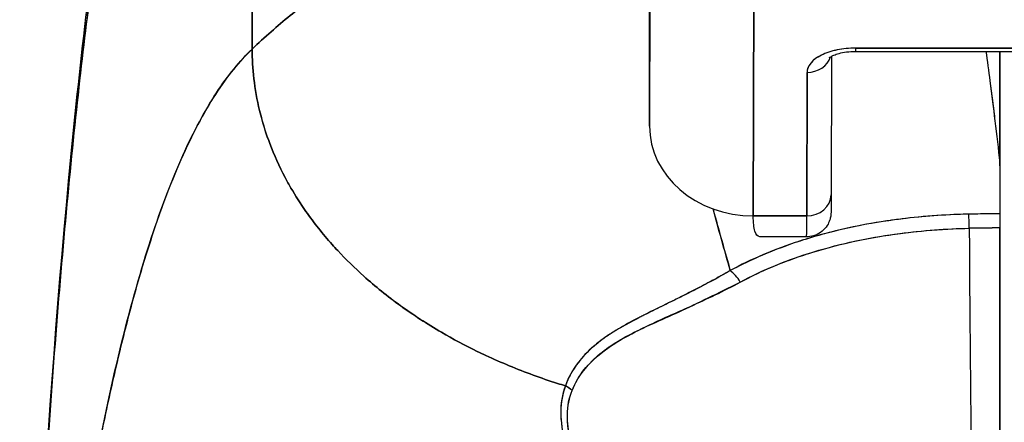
# Model space of a CAD drawing. Extents: x 785 to 1232, y 18 to 306.
# Tile 21 of 232: x 912.603 to 913.35, y 110.131 to 110.437. Entities that reach past the tile are written whole.
import ezdxf

# ---------------------------------------------------------------- set-up
doc = ezdxf.new("R2010")
doc.units = 0
doc.header["$LTSCALE"] = 4
doc.header["$MEASUREMENT"] = 0
doc.layers.get('0').update_dxf_attribs({"linetype": 'CONTINUOUS'})

msp = doc.modelspace()

# ---------------------------------------------------------------- linework, layer by layer
for p, q in [((912.77931, 110.41431), (912.77895, 110.69957)), ((912.77895, 110.69957), (912.77931, 110.41431)), ((913.08086, 110.35589), (913.08125, 110.53306)), ((913.08125, 110.53306), (913.08086, 110.35589)), ((913.15965, 110.2877), (913.16004, 110.46487)), ((913.16004, 110.46487), (913.15965, 110.2877)), ((913.08086, 110.35589), (913.08079, 110.45818)), ((913.08079, 110.45818), (913.08086, 110.35589)), ((913.42686, 110.41506), (913.23749, 110.41506)), ((913.23749, 110.41506), (913.42686, 110.41506)), ((913.21893, 110.40878), (913.21869, 110.30369)), ((913.23748, 110.41258), (913.42685, 110.41258)), ((913.34677, 110.32777), (913.34677, 110.41258)), ((913.34677, 110.41258), (913.34677, 110.32777)), ((913.34688, 110.41258), (913.34688, 110.32564)), ((913.20044, 110.39656), (913.2002, 110.2877)), ((913.2002, 110.2877), (913.20044, 110.39656)), ((913.08086, 110.35589), (913.08086, 110.35581)), ((913.34688, 110.3256), (913.34688, 110.32564)), ((913.34688, 110.32564), (913.34688, 110.3256)), ((913.15965, 110.2877), (913.2002, 110.2877)), ((913.2002, 110.2877), (913.15965, 110.2877)), ((913.32768, 110.28913), (913.32768, 110.28913)), ((913.20013, 110.27188), (913.16486, 110.27188)), ((913.11337, 110.2307), (913.11337, 110.23065)), ((913.11337, 110.23065), (913.11337, 110.2307)), ((913.11337, 110.23065), (913.11337, 110.2307)), ((913.11337, 110.21974), (913.11337, 110.21974)), ((913.11337, 110.21974), (913.11337, 110.21974)), ((913.11337, 110.21974), (913.11337, 110.21974)), ((913.09371, 110.21098), (913.09371, 110.21067))]:
    msp.add_line(p, q)
for centre, major_axis, ratio, start_param, end_param in [((913.23745, 110.39656), (-0.03701, -0.00003), 0.5, 4.710918, 6.281715), ((913.23748, 110.43109), (0, -0.0185), 0.001274, 0, 0.523599), ((913.23748, 110.43109), (0, -0.0185), 0.001274, 0, 0.523599), ((913.20043, 110.41258), (0.0185, -0.00004), 0.866025, 4.714936, 6.021869), ((913.20043, 110.41258), (0.0185, -0.00004), 0.866025, 4.714936, 6.021869), ((913.1596, 110.35589), (-0.07874, 0.00017), 0.866025, 0.002547, 1.573343), ((913.31561, 110.32416), (0.03113, 0.00378), 0.780144, 6.187339, 6.275964), ((913.30554, 110.32384), (0.04128, 0.00334), 0.679534, 6.227017, 6.304105), ((913.34785, 108.94448), (-0.00021, -1.68497), 0.001183, 3.751549, 3.788224), ((913.34811, 108.94473), (0, -1.68466), 0.001274, 3.751547, 3.788229), ((913.20019, 110.30373), (0.0185, -0.00004), 0.866025, 4.714936, 6.283185), ((913.20019, 110.30373), (0.0185, -0.00004), 0.866025, 4.714936, 6.283185), ((913.20013, 110.38999), (0, -0.11811), 0.001274, 0, 0.523581), ((913.20013, 110.38999), (0, -0.11811), 0.001274, 0, 0.523599), ((913.34609, 109.84404), (-0.73842, -0.00071), 0.602968, 4.710822, 4.742814), ((913.32322, 110.27303), (-0.00038, 0.02008), 0.023974, 4.980557, 5.636236), ((913.32322, 110.27303), (0.00038, -0.02008), 0.023973, 1.838882, 2.49452), ((913.34684, 110.27326), (0, 0.02008), 0.001274, 0.64663, 1.302712), ((913.34605, 109.83604), (0.74111, 0.0007), 0.597128, 1.569207, 1.600559), ((913.34606, 109.83603), (0.74133, 0.00071), 0.596956, 1.56921, 1.600553), ((913.33353, 110.42458), (0, 0.55118), 0.018727, 1.83929, 2.7281), ((913.33353, 110.42458), (0, -0.55118), 0.018727, 4.980883, 5.869693), ((913.34613, 110.42458), (0, -0.55118), 0.001274, 0.413203, 1.302712), ((913.14218, 110.23073), (-0.00951, 0.01768), 0.498929, 4.831578, 5.461107), ((913.14218, 110.23073), (0.00951, -0.01768), 0.498927, 1.689996, 2.319524), ((913.00904, 110.14547), (0.01864, -0.00747), 0.769422, 1.132107, 1.449448), ((913.00904, 110.14547), (-0.01863, 0.00747), 0.769401, 4.273908, 4.591303)]:
    msp.add_ellipse(centre, major_axis=major_axis, ratio=ratio, start_param=start_param, end_param=end_param)
for points, knots in [([(912.97709, 110.58658), (912.9721, 110.57716), (912.96646, 110.5686), (912.96026, 110.56067), (912.95406, 110.55274), (912.94731, 110.54545), (912.94008, 110.53856), (912.93285, 110.53167), (912.92516, 110.52518), (912.91709, 110.51888), (912.90902, 110.51259), (912.90057, 110.50647), (912.89184, 110.50034), (912.88311, 110.49421), (912.87409, 110.48806), (912.86489, 110.4817), (912.85568, 110.47533), (912.84628, 110.46876), (912.83678, 110.4618), (912.82728, 110.45485), (912.81768, 110.44751), (912.80807, 110.43964), (912.79846, 110.43177), (912.78885, 110.42337), (912.77931, 110.41431)], [0, 0, 0, 0, 0.125, 0.125, 0.125, 0.25, 0.25, 0.25, 0.375, 0.375, 0.375, 0.5, 0.5, 0.5, 0.625, 0.625, 0.625, 0.75, 0.75, 0.75, 0.875001, 0.875001, 0.875001, 1, 1, 1, 1]), ([(912.77931, 110.41431), (912.78884, 110.42337), (912.79846, 110.43177), (912.80806, 110.43964), (912.81767, 110.44751), (912.82727, 110.45484), (912.83677, 110.4618), (912.84627, 110.46876), (912.85567, 110.47533), (912.86488, 110.48169), (912.87409, 110.48806), (912.8831, 110.49421), (912.89184, 110.50034), (912.90057, 110.50647), (912.90901, 110.51258), (912.91709, 110.51888), (912.92516, 110.52518), (912.93285, 110.53167), (912.94008, 110.53856), (912.9473, 110.54545), (912.95406, 110.55274), (912.96026, 110.56067), (912.96646, 110.5686), (912.9721, 110.57716), (912.97709, 110.58658)], [0, 0, 0, 0, 0.124961, 0.124961, 0.124961, 0.249967, 0.249967, 0.249967, 0.374972, 0.374972, 0.374972, 0.499978, 0.499978, 0.499978, 0.624983, 0.624983, 0.624983, 0.749989, 0.749989, 0.749989, 0.874994, 0.874994, 0.874994, 1, 1, 1, 1]), ([(912.60286, 109.71173), (912.61215, 109.94097), (912.62436, 110.15969), (912.65156, 110.43032), (912.66087, 110.50608), (912.67284, 110.57781)], [0, 0, 0, 0, 1.850892, 1.850892, 2.628358, 2.628358, 2.628358, 2.628358]), ([(912.60286, 109.71173), (912.60492, 109.76254), (912.60708, 109.81134), (912.60934, 109.85812), (912.61161, 109.9049), (912.61397, 109.94966), (912.61644, 109.99241), (912.6189, 110.03516), (912.62147, 110.0759), (912.62413, 110.11467), (912.6268, 110.15345), (912.62957, 110.19025), (912.63244, 110.22514), (912.63531, 110.26003), (912.63828, 110.293), (912.64135, 110.32412), (912.64441, 110.35525), (912.64758, 110.38453), (912.65085, 110.41205), (912.65412, 110.43956), (912.65749, 110.46531), (912.66096, 110.48939), (912.66443, 110.51346), (912.668, 110.53586), (912.67167, 110.55668), (912.67217, 110.55949), (912.67267, 110.56228), (912.67317, 110.56504)], [0, 0, 0, 0, 0.122921, 0.122921, 0.122921, 0.245842, 0.245842, 0.245842, 0.368763, 0.368763, 0.368763, 0.491684, 0.491684, 0.491684, 0.614605, 0.614605, 0.614605, 0.737526, 0.737526, 0.737526, 0.860447, 0.860447, 0.860447, 0.983368, 0.983368, 0.983368, 1, 1, 1, 1]), ([(912.67317, 110.56504), (912.66934, 110.54395), (912.66563, 110.52119), (912.66202, 110.49664), (912.65841, 110.4721), (912.65491, 110.44577), (912.65151, 110.41756), (912.64812, 110.38935), (912.64483, 110.35926), (912.64165, 110.32719), (912.63847, 110.29513), (912.63539, 110.26109), (912.63243, 110.22501), (912.62946, 110.18893), (912.6266, 110.1508), (912.62385, 110.11055), (912.6211, 110.07031), (912.61846, 110.02796), (912.61592, 109.98347), (912.61339, 109.93897), (912.61096, 109.89232), (912.60864, 109.84351), (912.60663, 109.80121), (912.60471, 109.75728), (912.60286, 109.71173)], [0, 0, 0, 0, 0.127116, 0.127116, 0.127116, 0.254233, 0.254233, 0.254233, 0.381349, 0.381349, 0.381349, 0.508466, 0.508466, 0.508466, 0.635582, 0.635582, 0.635582, 0.762699, 0.762699, 0.762699, 0.889815, 0.889815, 0.889815, 1, 1, 1, 1]), ([(913.23749, 110.41506), (913.23243, 110.41503), (913.22776, 110.41458), (913.22335, 110.41366), (913.21893, 110.41274), (913.21477, 110.41137), (913.21131, 110.40964), (913.20785, 110.40791), (913.20509, 110.40583), (913.20326, 110.40362), (913.20143, 110.40142), (913.20051, 110.39909), (913.20044, 110.39656)], [0, 0, 0, 0, 0.25, 0.25, 0.25, 0.5, 0.5, 0.5, 0.75, 0.75, 0.75, 1, 1, 1, 1]), ([(912.77931, 110.41431), (912.77452, 110.40976), (912.7698, 110.40463), (912.76515, 110.39889), (912.7605, 110.39316), (912.75592, 110.38682), (912.75142, 110.37986), (912.74691, 110.3729), (912.74248, 110.36531), (912.73812, 110.35707), (912.73376, 110.34884), (912.72947, 110.33995), (912.72525, 110.33039), (912.72103, 110.32083), (912.71688, 110.31061), (912.71281, 110.29969), (912.70874, 110.28878), (912.70473, 110.27717), (912.7008, 110.26486), (912.69687, 110.25255), (912.69302, 110.23953), (912.68923, 110.2258), (912.68545, 110.21206), (912.68173, 110.19761), (912.67809, 110.18243), (912.67445, 110.16724), (912.67088, 110.15133), (912.66738, 110.13468), (912.66389, 110.11803), (912.66046, 110.10064), (912.65711, 110.08251), (912.65376, 110.06438), (912.65048, 110.04551), (912.64727, 110.02591), (912.64407, 110.0063), (912.64093, 109.98595), (912.63787, 109.96487), (912.63481, 109.94379), (912.63182, 109.92198), (912.6289, 109.89945), (912.62598, 109.87691), (912.62314, 109.85365), (912.62037, 109.82969), (912.6176, 109.80573), (912.6149, 109.78106), (912.61227, 109.7557), (912.6108, 109.74147), (912.60935, 109.72702), (912.60792, 109.71237)], [0, 0, 0, 0, 0.06426, 0.06426, 0.06426, 0.128523, 0.128523, 0.128523, 0.192785, 0.192785, 0.192785, 0.257047, 0.257047, 0.257047, 0.321309, 0.321309, 0.321309, 0.385571, 0.385571, 0.385571, 0.449834, 0.449834, 0.449834, 0.514096, 0.514096, 0.514096, 0.578358, 0.578358, 0.578358, 0.64262, 0.64262, 0.64262, 0.706882, 0.706882, 0.706882, 0.771145, 0.771145, 0.771145, 0.835407, 0.835407, 0.835407, 0.899669, 0.899669, 0.899669, 0.963931, 0.963931, 0.963931, 1, 1, 1, 1]), ([(912.60792, 109.71237), (912.61287, 109.76317), (912.61809, 109.81143), (912.62359, 109.85698), (912.62909, 109.90254), (912.63487, 109.94539), (912.64092, 109.98546), (912.64697, 110.02552), (912.65329, 110.0628), (912.65989, 110.09727), (912.66649, 110.13175), (912.67336, 110.16342), (912.6805, 110.19233), (912.68765, 110.22125), (912.69507, 110.24741), (912.70276, 110.2709), (912.71045, 110.29439), (912.71841, 110.31523), (912.72665, 110.33353), (912.73488, 110.35183), (912.74339, 110.36761), (912.75217, 110.38102), (912.76095, 110.39442), (912.76999, 110.40546), (912.77931, 110.41431)], [0, 0, 0, 0, 0.125007, 0.125007, 0.125007, 0.250015, 0.250015, 0.250015, 0.375022, 0.375022, 0.375022, 0.50003, 0.50003, 0.50003, 0.625037, 0.625037, 0.625037, 0.750045, 0.750045, 0.750045, 0.875052, 0.875052, 0.875052, 1, 1, 1, 1]), ([(912.77931, 110.41431), (912.77932, 110.40697), (912.77975, 110.39943), (912.78063, 110.39184), (912.78156, 110.38384), (912.78298, 110.37578), (912.78491, 110.36779), (912.78548, 110.36541), (912.7861, 110.36303), (912.78676, 110.36066), (912.78846, 110.35458), (912.79044, 110.34857), (912.79268, 110.34264), (912.79598, 110.3339), (912.79986, 110.32532), (912.80432, 110.31691), (912.80574, 110.31422), (912.80722, 110.31155), (912.80876, 110.3089), (912.81224, 110.3029), (912.81603, 110.29698), (912.82009, 110.29116), (912.82613, 110.28252), (912.83278, 110.27411), (912.84003, 110.26599), (912.84141, 110.26444), (912.84281, 110.2629), (912.84424, 110.26137), (912.85045, 110.2547), (912.85707, 110.24823), (912.86406, 110.24197), (912.8684, 110.23809), (912.87288, 110.23428), (912.87751, 110.23057), (912.88214, 110.22685), (912.8869, 110.22321), (912.89181, 110.21967), (912.89674, 110.21611), (912.90182, 110.21264), (912.90703, 110.20926), (912.91221, 110.2059), (912.91752, 110.20264), (912.92296, 110.19947), (912.93172, 110.19437), (912.94079, 110.18953), (912.95017, 110.18496), (912.95235, 110.1839), (912.95455, 110.18285), (912.95677, 110.18182), (912.96257, 110.17912), (912.96848, 110.17653), (912.97447, 110.17405), (912.98042, 110.17158), (912.98646, 110.16923), (912.99257, 110.167), (912.99865, 110.16478), (913.00479, 110.16267), (913.01097, 110.16069), (913.01298, 110.16005), (913.01499, 110.15942), (913.017, 110.1588)], [0, 0, 0, 0, 0.070424, 0.070424, 0.070424, 0.144534, 0.144534, 0.144534, 0.166667, 0.166667, 0.166667, 0.223343, 0.223343, 0.223343, 0.306734, 0.306734, 0.306734, 0.333333, 0.333333, 0.333333, 0.393545, 0.393545, 0.393545, 0.482972, 0.482972, 0.482972, 0.5, 0.5, 0.5, 0.574383, 0.574383, 0.574383, 0.620537, 0.620537, 0.620537, 0.666667, 0.666667, 0.666667, 0.713018, 0.713018, 0.713018, 0.759127, 0.759127, 0.759127, 0.833333, 0.833333, 0.833333, 0.850626, 0.850626, 0.850626, 0.895889, 0.895889, 0.895889, 0.940848, 0.940848, 0.940848, 0.985537, 0.985537, 0.985537, 1, 1, 1, 1]), ([(913.017, 110.1588), (913.01499, 110.15942), (913.01298, 110.16005), (913.01097, 110.16069), (913.00479, 110.16267), (912.99865, 110.16478), (912.99257, 110.167), (912.98646, 110.16923), (912.98042, 110.17158), (912.97447, 110.17405), (912.96848, 110.17653), (912.96257, 110.17912), (912.95677, 110.18182), (912.95455, 110.18286), (912.95235, 110.18391), (912.95016, 110.18497), (912.94079, 110.18953), (912.93171, 110.19437), (912.92296, 110.19947), (912.91207, 110.20581), (912.90168, 110.21255), (912.89185, 110.21964), (912.88201, 110.22674), (912.87275, 110.23419), (912.86406, 110.24197), (912.85707, 110.24823), (912.85046, 110.2547), (912.84425, 110.26137), (912.84282, 110.2629), (912.84142, 110.26444), (912.84003, 110.26599), (912.83278, 110.27411), (912.82613, 110.28252), (912.82009, 110.29116), (912.81603, 110.29698), (912.81225, 110.30289), (912.80876, 110.3089), (912.80722, 110.31155), (912.80574, 110.31422), (912.80432, 110.31691), (912.79986, 110.32532), (912.79598, 110.3339), (912.79268, 110.34264), (912.79044, 110.34855), (912.78847, 110.35455), (912.78678, 110.3606), (912.78611, 110.36299), (912.78549, 110.36539), (912.78491, 110.36779), (912.78298, 110.37578), (912.78156, 110.38384), (912.78063, 110.39184), (912.77975, 110.39943), (912.77932, 110.40697), (912.77931, 110.41431)], [0, 0, 0, 0, 0.014459, 0.014459, 0.014459, 0.059137, 0.059137, 0.059137, 0.104088, 0.104088, 0.104088, 0.149345, 0.149345, 0.149345, 0.166667, 0.166667, 0.166667, 0.24084, 0.24084, 0.24084, 0.33319, 0.33319, 0.33319, 0.425633, 0.425633, 0.425633, 0.5, 0.5, 0.5, 0.517058, 0.517058, 0.517058, 0.606462, 0.606462, 0.606462, 0.666667, 0.666667, 0.666667, 0.693307, 0.693307, 0.693307, 0.776791, 0.776791, 0.776791, 0.833333, 0.833333, 0.833333, 0.855634, 0.855634, 0.855634, 0.929684, 0.929684, 0.929684, 1, 1, 1, 1]), ([(913.21742, 110.40776), (913.21742, 110.40776), (913.21744, 110.40778), (913.2176, 110.40792), (913.21792, 110.40818), (913.21902, 110.40885), (913.21982, 110.40927), (913.22192, 110.41015), (913.22327, 110.41062), (913.22648, 110.41148), (913.22839, 110.41186), (913.23257, 110.41241), (913.23486, 110.41257), (913.23726, 110.41258), (913.23737, 110.41258), (913.23748, 110.41258)], [3.599602, 3.599602, 3.599602, 3.599602, 3.65329, 3.65329, 3.82764, 3.82764, 4.01362, 4.01362, 4.222064, 4.222064, 4.453587, 4.453587, 4.701654, 4.701654, 4.713492, 4.713492, 4.713492, 4.713492]), ([(913.33622, 110.41258), (913.33723, 110.40526), (913.33824, 110.39776), (913.33924, 110.3901), (913.33991, 110.38494), (913.34059, 110.37969), (913.34126, 110.37438), (913.34186, 110.36956), (913.34247, 110.36468), (913.34306, 110.35974), (913.34432, 110.34934), (913.34556, 110.33869), (913.34677, 110.32777)], [0.0738382, 0.0738382, 0.0738382, 0.0738382, 0.3333333, 0.3333333, 0.3333333, 0.5081485, 0.5081485, 0.5081485, 0.6666667, 0.6666667, 0.6666667, 1, 1, 1, 1]), ([(913.33624, 110.41258), (913.33725, 110.40527), (913.33825, 110.39778), (913.33925, 110.39012), (913.34053, 110.38029), (913.34179, 110.37018), (913.34305, 110.35978), (913.3443, 110.34939), (913.34554, 110.33872), (913.34677, 110.32777)], [0.073882, 0.073882, 0.073882, 0.073882, 0.3333333, 0.3333333, 0.3333333, 0.6666667, 0.6666667, 0.6666667, 1, 1, 1, 1]), ([(913.21869, 110.30369), (913.21868, 110.29827), (913.21867, 110.29437), (913.21865, 110.29141), (913.21865, 110.29086), (913.21864, 110.29021), (913.21864, 110.29012), (913.21861, 110.28958), (913.21861, 110.2895), (913.2186, 110.28929), (913.21859, 110.28915), (913.21856, 110.28879), (913.21854, 110.28857), (913.21847, 110.28786), (913.21838, 110.28732), (913.21818, 110.28628), (913.21805, 110.28576), (913.21754, 110.28399), (913.21703, 110.28275), (913.21551, 110.27994), (913.21436, 110.27841), (913.2116, 110.27573), (913.20995, 110.27458), (913.20642, 110.27287), (913.20448, 110.27229), (913.20174, 110.27193), (913.20093, 110.27188), (913.20013, 110.27188)], [0, 0, 0, 0, 0.0823467, 0.0823467, 0.1118576, 0.1118576, 0.1247539, 0.1247539, 0.1265515, 0.1265515, 0.1286021, 0.1286021, 0.1306663, 0.1306663, 0.134814, 0.134814, 0.138887, 0.138887, 0.148968, 0.148968, 0.1632472, 0.1632472, 0.1782167, 0.1782167, 0.1931923, 0.1931923, 0.1993249, 0.1993249, 0.1993249, 0.1993249]), ([(913.12907, 110.29305), (913.12969, 110.29077), (913.13032, 110.28848), (913.13096, 110.28617), (913.13453, 110.27321), (913.13829, 110.25991), (913.14217, 110.24625)], [0.8284856, 0.8284856, 0.8284856, 0.8284856, 0.8544, 0.8544, 0.8544, 1, 1, 1, 1]), ([(913.3232, 110.28906), (913.32044, 110.289), (913.31768, 110.28892), (913.31493, 110.28882), (913.29866, 110.28824), (913.28259, 110.28687), (913.26679, 110.28472), (913.26389, 110.28433), (913.26101, 110.28391), (913.25813, 110.28346), (913.24589, 110.28156), (913.23379, 110.27918), (913.22207, 110.27632), (913.21345, 110.27421), (913.20502, 110.27185), (913.19685, 110.26924), (913.19139, 110.26749), (913.18604, 110.26563), (913.18078, 110.26364), (913.16746, 110.25862), (913.15475, 110.25285), (913.14217, 110.24625)], [0, 0, 0, 0, 0.041691, 0.041691, 0.041691, 0.288189, 0.288189, 0.288189, 0.333333, 0.333333, 0.333333, 0.525455, 0.525455, 0.525455, 0.666667, 0.666667, 0.666667, 0.761007, 0.761007, 0.761007, 1, 1, 1, 1]), ([(913.3232, 110.28906), (913.30463, 110.28869), (913.28625, 110.28731), (913.26836, 110.28493), (913.26443, 110.28441), (913.26053, 110.28384), (913.25665, 110.28323), (913.23701, 110.28011), (913.21805, 110.27576), (913.20027, 110.2703), (913.19855, 110.26978), (913.19684, 110.26924), (913.19514, 110.26869), (913.17589, 110.26247), (913.1581, 110.25492), (913.14217, 110.24625)], [0, 0, 0, 0, 0.27332, 0.27332, 0.27332, 0.333333, 0.333333, 0.333333, 0.637277, 0.637277, 0.637277, 0.666667, 0.666667, 0.666667, 1, 1, 1, 1]), ([(913.16486, 110.27188), (913.16476, 110.27188), (913.16467, 110.27188), (913.16458, 110.27189), (913.16294, 110.27204), (913.16172, 110.27348), (913.1609, 110.27615), (913.16008, 110.27882), (913.15966, 110.28272), (913.15965, 110.2877)], [0.6573939, 0.6573939, 0.6573939, 0.6573939, 0.6666667, 0.6666667, 0.6666667, 0.8333333, 0.8333333, 0.8333333, 0.9999881, 0.9999881, 0.9999881, 0.9999881]), ([(913.34682, 110.28928), (913.34516, 110.28928), (913.34349, 110.28928), (913.34183, 110.28927), (913.33562, 110.28925), (913.32941, 110.28917), (913.3232, 110.28906)], [0, 0, 0, 0, 0.211211, 0.211211, 0.211211, 1, 1, 1, 1]), ([(913.34682, 110.28928), (913.34682, 110.28838), (913.34682, 110.28739), (913.34682, 110.28629), (913.34682, 110.2852), (913.34681, 110.28402), (913.34681, 110.28273), (913.34681, 110.28144), (913.34681, 110.28006), (913.34681, 110.27858)], [0, 0, 0, 0, 0.333333, 0.333333, 0.333333, 0.666667, 0.666667, 0.666667, 1, 1, 1, 1]), ([(913.14981, 110.23755), (913.16675, 110.2467), (913.18558, 110.25438), (913.20557, 110.26048), (913.22632, 110.26682), (913.24832, 110.27145), (913.27093, 110.27443), (913.28824, 110.27671), (913.3059, 110.27802), (913.32358, 110.27836)], [0, 0, 0, 0, 0.353142, 0.353142, 0.353142, 0.719555, 0.719555, 0.719555, 1, 1, 1, 1]), ([(913.14981, 110.23755), (913.16518, 110.24589), (913.18215, 110.25301), (913.20058, 110.25892), (913.21902, 110.26483), (913.23894, 110.26952), (913.2596, 110.27279), (913.28026, 110.27606), (913.30166, 110.2779), (913.32358, 110.27836)], [0, 0, 0, 0, 0.333333, 0.333333, 0.333333, 0.666667, 0.666667, 0.666667, 1, 1, 1, 1]), ([(913.34681, 110.27858), (913.3468, 110.24701), (913.34679, 110.21666), (913.34677, 110.18726), (913.34675, 110.15785), (913.34673, 110.12938), (913.3467, 110.10272), (913.34668, 110.07606), (913.34665, 110.0512), (913.34662, 110.02839), (913.34659, 110.00558), (913.34656, 109.98481), (913.34653, 109.96665), (913.34649, 109.94848), (913.34645, 109.93291), (913.34642, 109.91976)], [0, 0, 0, 0, 0.2, 0.2, 0.2, 0.4, 0.4, 0.4, 0.6, 0.6, 0.6, 0.8, 0.8, 0.8, 1, 1, 1, 1]), ([(913.14217, 110.24625), (913.13809, 110.2439), (913.13407, 110.24167), (913.13011, 110.23952), (913.12567, 110.2371), (913.12132, 110.2348), (913.11706, 110.2326), (913.11303, 110.23051), (913.10907, 110.2285), (913.10522, 110.22657), (913.1048, 110.22636), (913.10437, 110.22615), (913.10395, 110.22593), (913.0993, 110.22361), (913.0948, 110.2214), (913.09045, 110.21927), (913.08562, 110.21689), (913.08098, 110.21461), (913.07654, 110.21236), (913.07551, 110.21184), (913.07448, 110.21132), (913.07347, 110.2108), (913.06946, 110.20875), (913.06562, 110.20672), (913.06197, 110.20468), (913.05989, 110.20351), (913.05787, 110.20234), (913.05591, 110.20117), (913.05307, 110.19945), (913.05036, 110.19772), (913.04779, 110.19594), (913.04731, 110.19561), (913.04684, 110.19528), (913.04637, 110.19494), (913.03971, 110.19019), (913.03405, 110.18513), (913.02926, 110.17955), (913.02916, 110.17942), (913.02905, 110.1793), (913.02894, 110.17917), (913.02375, 110.17304), (913.01962, 110.1663), (913.017, 110.1588)], [0, 0, 0, 0, 0.062727, 0.062727, 0.062727, 0.133158, 0.133158, 0.133158, 0.2, 0.2, 0.2, 0.2074, 0.2074, 0.2074, 0.288525, 0.288525, 0.288525, 0.378924, 0.378924, 0.378924, 0.4, 0.4, 0.4, 0.483407, 0.483407, 0.483407, 0.530937, 0.530937, 0.530937, 0.6, 0.6, 0.6, 0.612912, 0.612912, 0.612912, 0.795849, 0.795849, 0.795849, 0.8, 0.8, 0.8, 1, 1, 1, 1]), ([(913.14217, 110.24625), (913.12941, 110.23883), (913.11716, 110.23249), (913.10573, 110.2268), (913.10254, 110.22521), (913.09941, 110.22367), (913.09635, 110.22218), (913.0884, 110.21828), (913.08093, 110.21465), (913.07395, 110.21108), (913.06861, 110.20836), (913.06357, 110.20567), (913.05887, 110.20292), (913.05454, 110.20039), (913.05049, 110.19783), (913.04674, 110.19517), (913.04107, 110.19116), (913.03611, 110.18693), (913.03191, 110.18248), (913.03009, 110.18057), (913.02842, 110.17861), (913.02688, 110.17662), (913.0225, 110.17091), (913.01925, 110.16491), (913.017, 110.1588)], [0, 0, 0, 0, 0.195442, 0.195442, 0.195442, 0.25, 0.25, 0.25, 0.391676, 0.391676, 0.391676, 0.5, 0.5, 0.5, 0.599609, 0.599609, 0.599609, 0.75, 0.75, 0.75, 0.814803, 0.814803, 0.814803, 1, 1, 1, 1]), ([(913.02216, 110.15528), (913.02458, 110.1614), (913.02801, 110.16699), (913.03221, 110.17205), (913.03766, 110.17861), (913.0444, 110.18429), (913.05207, 110.18937), (913.05843, 110.19358), (913.06542, 110.19737), (913.0728, 110.20112), (913.07496, 110.20222), (913.07716, 110.20331), (913.0794, 110.20438), (913.08973, 110.20933), (913.10071, 110.21405), (913.11198, 110.21912), (913.12435, 110.22468), (913.13706, 110.23066), (913.14981, 110.23755)], [0, 0, 0, 0, 0.148428, 0.148428, 0.148428, 0.340764, 0.340764, 0.340764, 0.5, 0.5, 0.5, 0.546721, 0.546721, 0.546721, 0.762825, 0.762825, 0.762825, 1, 1, 1, 1]), ([(913.02216, 110.15528), (913.02538, 110.16341), (913.0304, 110.17103), (913.03754, 110.17802), (913.04468, 110.18501), (913.05396, 110.19138), (913.06509, 110.19725), (913.07621, 110.20313), (913.08918, 110.2085), (913.10333, 110.21502), (913.11749, 110.22155), (913.13283, 110.22923), (913.14981, 110.23755)], [0, 0, 0, 0, 0.25, 0.25, 0.25, 0.5, 0.5, 0.5, 0.75, 0.75, 0.75, 1, 1, 1, 1]), ([(913.017, 110.1588), (913.01447, 110.15245), (913.01333, 110.14526), (913.01355, 110.13712), (913.01377, 110.12898), (913.01534, 110.11988), (913.0186, 110.10999), (913.01875, 110.10956), (913.01889, 110.10912), (913.01905, 110.10868), (913.02231, 110.09916), (913.02712, 110.08895), (913.03332, 110.07832), (913.03415, 110.0769), (913.035, 110.07547), (913.03588, 110.07404), (913.04121, 110.06534), (913.04747, 110.05639), (913.05472, 110.04733), (913.05563, 110.04618), (913.05656, 110.04504), (913.05751, 110.04389), (913.05924, 110.04179), (913.06102, 110.03968), (913.06286, 110.03757), (913.07126, 110.02791), (913.08078, 110.01819), (913.0914, 110.00861), (913.09171, 110.00832), (913.09203, 110.00804), (913.09235, 110.00775), (913.10147, 109.99958), (913.11139, 109.9915), (913.12235, 109.98355), (913.12295, 109.98312), (913.12355, 109.98269), (913.12416, 109.98225), (913.12789, 109.97958), (913.13174, 109.97692), (913.13572, 109.97428), (913.1408, 109.9709), (913.14608, 109.96755), (913.15152, 109.96427), (913.16037, 109.95894), (913.16963, 109.95379), (913.17906, 109.94901), (913.18301, 109.947), (913.18699, 109.94506), (913.19098, 109.9432), (913.19548, 109.9411), (913.19998, 109.9391), (913.20448, 109.9372), (913.2194, 109.93088), (913.2343, 109.92558), (913.24834, 109.92113)], [0, 0, 0, 0, 0.125, 0.125, 0.125, 0.25, 0.25, 0.25, 0.255535, 0.255535, 0.255535, 0.375, 0.375, 0.375, 0.39094, 0.39094, 0.39094, 0.487767, 0.487767, 0.487767, 0.5, 0.5, 0.5, 0.522422, 0.522422, 0.522422, 0.625, 0.625, 0.625, 0.628055, 0.628055, 0.628055, 0.715688, 0.715688, 0.715688, 0.720466, 0.720466, 0.720466, 0.75, 0.75, 0.75, 0.787783, 0.787783, 0.787783, 0.849243, 0.849243, 0.849243, 0.875, 0.875, 0.875, 0.903965, 0.903965, 0.903965, 1, 1, 1, 1]), ([(913.017, 110.1588), (913.01489, 110.15288), (913.0137, 110.14632), (913.01357, 110.13935), (913.01355, 110.13812), (913.01356, 110.13688), (913.01361, 110.13563), (913.01385, 110.12842), (913.01522, 110.12087), (913.0177, 110.11278), (913.0181, 110.11149), (913.01852, 110.11019), (913.01898, 110.10887), (913.0215, 110.10157), (913.02491, 110.09381), (913.02918, 110.08576), (913.03052, 110.08324), (913.03194, 110.08069), (913.03344, 110.07812), (913.0368, 110.07237), (913.04058, 110.0665), (913.04478, 110.06055), (913.04846, 110.05533), (913.05247, 110.05005), (913.0568, 110.04475), (913.05895, 110.04212), (913.06117, 110.03949), (913.06348, 110.03686), (913.07068, 110.02863), (913.07868, 110.02036), (913.08752, 110.01215), (913.08811, 110.0116), (913.08871, 110.01105), (913.08931, 110.01051), (913.09788, 110.00266), (913.10723, 109.99487), (913.11738, 109.98725), (913.12195, 109.98382), (913.12669, 109.98043), (913.13158, 109.97707), (913.13685, 109.97347), (913.1423, 109.96992), (913.14796, 109.96643), (913.1569, 109.96092), (913.16633, 109.95556), (913.1763, 109.95042), (913.17893, 109.94906), (913.1816, 109.94772), (913.18431, 109.9464), (913.19018, 109.94352), (913.19623, 109.94073), (913.20246, 109.93803), (913.21022, 109.93466), (913.21824, 109.93145), (913.22654, 109.92842), (913.23361, 109.92584), (913.24088, 109.9234), (913.24834, 109.92113)], [0, 0, 0, 0, 0.106229, 0.106229, 0.106229, 0.125, 0.125, 0.125, 0.232823, 0.232823, 0.232823, 0.25, 0.25, 0.25, 0.345204, 0.345204, 0.345204, 0.375, 0.375, 0.375, 0.441581, 0.441581, 0.441581, 0.5, 0.5, 0.5, 0.528868, 0.528868, 0.528868, 0.618969, 0.618969, 0.618969, 0.625, 0.625, 0.625, 0.711204, 0.711204, 0.711204, 0.75, 0.75, 0.75, 0.791698, 0.791698, 0.791698, 0.857612, 0.857612, 0.857612, 0.875, 0.875, 0.875, 0.912763, 0.912763, 0.912763, 0.959824, 0.959824, 0.959824, 1, 1, 1, 1]), ([(913.25236, 109.93106), (913.24515, 109.93308), (913.23798, 109.93529), (913.23087, 109.93769), (913.22287, 109.94039), (913.21495, 109.94333), (913.20711, 109.94651), (913.19837, 109.95005), (913.18975, 109.95389), (913.18128, 109.958), (913.17618, 109.96048), (913.17114, 109.96305), (913.16616, 109.96573), (913.16181, 109.96806), (913.15751, 109.97048), (913.15325, 109.97297), (913.14285, 109.97905), (913.13274, 109.98558), (913.12297, 109.99254), (913.11266, 109.9999), (913.10272, 110.00774), (913.09326, 110.01604), (913.09235, 110.01684), (913.09145, 110.01764), (913.09055, 110.01844), (913.08303, 110.02517), (913.07587, 110.03218), (913.06911, 110.03945), (913.06235, 110.04672), (913.05601, 110.05426), (913.05018, 110.06201), (913.04429, 110.06984), (913.03892, 110.07789), (913.03433, 110.08607), (913.03424, 110.08623), (913.03415, 110.08639), (913.03406, 110.08655), (913.02938, 110.09494), (913.02542, 110.10346), (913.02271, 110.1118), (913.02145, 110.11568), (913.02046, 110.11952), (913.01977, 110.12326), (913.0189, 110.12798), (913.01848, 110.13259), (913.01857, 110.137), (913.0187, 110.1436), (913.01997, 110.14973), (913.02216, 110.15528)], [0, 0, 0, 0, 0.060401, 0.060401, 0.060401, 0.128439, 0.128439, 0.128439, 0.204371, 0.204371, 0.204371, 0.25, 0.25, 0.25, 0.289854, 0.289854, 0.289854, 0.38726, 0.38726, 0.38726, 0.490155, 0.490155, 0.490155, 0.5, 0.5, 0.5, 0.582487, 0.582487, 0.582487, 0.665027, 0.665027, 0.665027, 0.748353, 0.748353, 0.748353, 0.75, 0.75, 0.75, 0.835339, 0.835339, 0.835339, 0.875, 0.875, 0.875, 0.925032, 0.925032, 0.925032, 1, 1, 1, 1]), ([(913.25236, 109.93106), (913.2389, 109.93478), (913.22496, 109.93942), (913.21029, 109.94524), (913.19562, 109.95107), (913.18023, 109.9581), (913.16471, 109.96651), (913.1492, 109.97492), (913.13357, 109.98476), (913.11973, 109.99483), (913.1059, 110.0049), (913.0938, 110.01512), (913.08308, 110.02537), (913.07235, 110.03561), (913.06301, 110.04589), (913.05492, 110.05602), (913.04683, 110.06615), (913.04, 110.07613), (913.03453, 110.08572), (913.02906, 110.09531), (913.02495, 110.1045), (913.02232, 110.11302), (913.01968, 110.12154), (913.01853, 110.1294), (913.01854, 110.13648), (913.01855, 110.14355), (913.01973, 110.14984), (913.02216, 110.15528)], [0, 0, 0, 0, 0.111111, 0.111111, 0.111111, 0.222222, 0.222222, 0.222222, 0.333333, 0.333333, 0.333333, 0.444444, 0.444444, 0.444444, 0.555556, 0.555556, 0.555556, 0.666667, 0.666667, 0.666667, 0.777778, 0.777778, 0.777778, 0.888889, 0.888889, 0.888889, 1, 1, 1, 1])]:
    msp.add_open_spline(points, degree=3, knots=knots)
for points in [[(913.14217, 110.24625), (913.13759, 110.26234), (913.1332, 110.27794), (913.12907, 110.29305)], [(913.29844, 110.27722), (913.29844, 110.27721), (913.29844, 110.27721), (913.29844, 110.27721)]]:
    msp.add_open_spline(points, degree=3)

doc.saveas('drawing.dxf')
